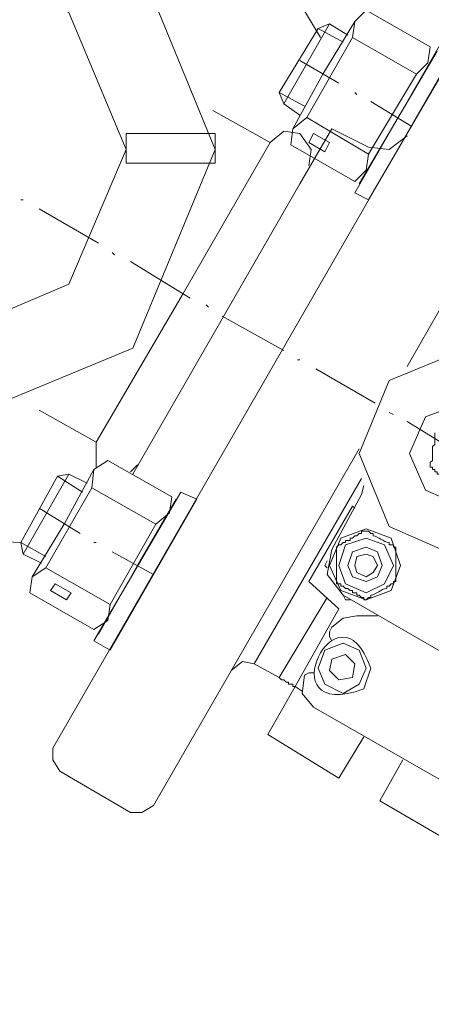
# Model space of a CAD drawing. Extents: x -23500 to 2637, y 21242 to 29547.
# Tile 95 of 121: x -5439 to -5350, y 24851 to 25065. Entities that reach past the tile are written whole.
import ezdxf

# ---------------------------------------------------------------- set-up
doc = ezdxf.new("R2010")
doc.units = 0
doc.header["$LTSCALE"] = 25
doc.layers.get('0').update_dxf_attribs({"linetype": 'CONTINUOUS', "lineweight": 13})

msp = doc.modelspace()

# ---------------------------------------------------------------- linework, layer by layer
at = {"color": 7, "lineweight": 9}
for points, knots in [([(-5065.966, 24737.781), (-5065.966, 24737.781), (-5060.025, 24896.901), (-5060.025, 24896.901), (-5060.025, 24896.901), (-5086.301, 25053.537), (-5086.301, 25053.537), (-5086.301, 25053.537), (-5143.798, 25201.758), (-5143.798, 25201.758), (-5143.798, 25201.758), (-5229.552, 25335.599), (-5229.552, 25335.599), (-5229.552, 25335.599), (-5340.585, 25449.609), (-5340.585, 25449.609), (-5340.585, 25449.609), (-5471.954, 25538.832), (-5471.954, 25538.832), (-5471.954, 25538.832), (-5619.179, 25599.798), (-5619.179, 25599.798), (-5619.179, 25599.798), (-5775.322, 25630.048), (-5775.322, 25630.048)], [0, 0, 0, 0, 1, 1, 1, 2, 2, 2, 3, 3, 3, 4, 4, 4, 5, 5, 5, 6, 6, 6, 7, 7, 7, 8, 8, 8, 8]), ([(-5101.653, 24751.165), (-5101.653, 24751.165), (-5098.184, 24901.859), (-5098.184, 24901.859), (-5098.184, 24901.859), (-5124.46, 25050.572), (-5124.46, 25050.572), (-5124.46, 25050.572), (-5179.977, 25190.846), (-5179.977, 25190.846), (-5179.977, 25190.846), (-5262.766, 25317.257), (-5262.766, 25317.257), (-5262.766, 25317.257), (-5368.842, 25424.33), (-5368.842, 25424.33), (-5368.842, 25424.33), (-5494.256, 25508.103), (-5494.256, 25508.103), (-5494.256, 25508.103), (-5634.051, 25565.108), (-5634.051, 25565.108), (-5634.051, 25565.108), (-5782.26, 25592.86), (-5782.26, 25592.86)], [0, 0, 0, 0, 1, 1, 1, 2, 2, 2, 3, 3, 3, 4, 4, 4, 5, 5, 5, 6, 6, 6, 7, 7, 7, 8, 8, 8, 8]), ([(-5374.292, 25060.979), (-5374.292, 25060.979), (-5397.099, 25099.138), (-5397.099, 25099.138), (-5397.099, 25099.138), (-5435.762, 25121.453), (-5435.762, 25121.453), (-5435.762, 25121.453), (-5480.38, 25121.453), (-5480.38, 25121.453), (-5480.38, 25121.453), (-5519.536, 25099.138), (-5519.536, 25099.138), (-5519.536, 25099.138), (-5542.343, 25060.979), (-5542.343, 25060.979), (-5542.343, 25060.979), (-5543.327, 25015.869), (-5543.327, 25015.869), (-5543.327, 25015.869), (-5522.021, 24976.701), (-5522.021, 24976.701), (-5522.021, 24976.701), (-5483.849, 24953.402), (-5483.849, 24953.402), (-5483.849, 24953.402), (-5439.232, 24951.422), (-5439.232, 24951.422)], [0, 0, 0, 0, 1, 1, 1, 2, 2, 2, 3, 3, 3, 4, 4, 4, 5, 5, 5, 6, 6, 6, 7, 7, 7, 8, 8, 8, 9, 9, 9, 9]), ([(-5397.099, 25036.684), (-5397.099, 25036.684), (-5414.948, 25080.305), (-5414.948, 25080.305), (-5414.948, 25080.305), (-5458.065, 25098.154), (-5458.065, 25098.154), (-5458.065, 25098.154), (-5501.686, 25080.305), (-5501.686, 25080.305), (-5501.686, 25080.305), (-5519.536, 25036.684), (-5519.536, 25036.684), (-5519.536, 25036.684), (-5501.686, 24993.567), (-5501.686, 24993.567), (-5501.686, 24993.567), (-5458.065, 24975.717), (-5458.065, 24975.717), (-5458.065, 24975.717), (-5414.948, 24993.567), (-5414.948, 24993.567), (-5414.948, 24993.567), (-5397.099, 25036.684), (-5397.099, 25036.684), (-5397.099, 25036.684), (-5397.099, 25036.684), (-5397.099, 25036.684)], [0, 0, 0, 0, 1, 1, 1, 2, 2, 2, 3, 3, 3, 4, 4, 4, 5, 5, 5, 6, 6, 6, 7, 7, 7, 8, 8, 8, 9, 9, 9, 9]), ([(-5416.424, 25036.684), (-5416.424, 25036.684), (-5428.824, 25066.429), (-5428.824, 25066.429), (-5428.824, 25066.429), (-5458.065, 25078.829), (-5458.065, 25078.829), (-5458.065, 25078.829), (-5487.81, 25066.429), (-5487.81, 25066.429), (-5487.81, 25066.429), (-5500.198, 25036.684), (-5500.198, 25036.684), (-5500.198, 25036.684), (-5487.81, 25007.443), (-5487.81, 25007.443), (-5487.81, 25007.443), (-5458.065, 24995.055), (-5458.065, 24995.055), (-5458.065, 24995.055), (-5428.824, 25007.443), (-5428.824, 25007.443), (-5428.824, 25007.443), (-5416.424, 25036.684), (-5416.424, 25036.684), (-5416.424, 25036.684), (-5416.424, 25036.684), (-5416.424, 25036.684)], [0, 0, 0, 0, 1, 1, 1, 2, 2, 2, 3, 3, 3, 4, 4, 4, 5, 5, 5, 6, 6, 6, 7, 7, 7, 8, 8, 8, 9, 9, 9, 9]), ([(-5364.377, 25066.921), (-5364.377, 25066.921), (-5366.862, 25064.448), (-5366.862, 25064.448), (-5366.862, 25064.448), (-5367.354, 25060.979), (-5367.354, 25060.979)], [0, 0, 0, 0, 1, 1, 1, 2, 2, 2, 2]), ([(-5348.015, 25059.983), (-5348.015, 25059.983), (-5366.862, 25027.273), (-5366.862, 25027.273), (-5366.862, 25027.273), (-5363.885, 25025.785), (-5363.885, 25025.785), (-5363.885, 25025.785), (-5345.051, 25058.002), (-5345.051, 25058.002), (-5345.051, 25058.002), (-5348.015, 25059.983), (-5348.015, 25059.983), (-5348.015, 25059.983), (-5348.015, 25059.983), (-5348.015, 25059.983)], [0, 0, 0, 0, 1, 1, 1, 2, 2, 2, 3, 3, 3, 4, 4, 4, 5, 5, 5, 5]), ([(-5353.478, 25053.045), (-5353.478, 25053.045), (-5350.993, 25055.517), (-5350.993, 25055.517), (-5350.993, 25055.517), (-5350.501, 25058.986), (-5350.501, 25058.986)], [0, 0, 0, 0, 1, 1, 1, 2, 2, 2, 2]), ([(-5377.269, 25043.622), (-5377.269, 25043.622), (-5380.246, 25041.149), (-5380.246, 25041.149), (-5380.246, 25041.149), (-5380.738, 25037.68), (-5380.738, 25037.68)], [0, 0, 0, 0, 1, 1, 1, 2, 2, 2, 2]), ([(-5376.777, 25033.215), (-5376.777, 25033.215), (-5376.285, 25036.684), (-5376.285, 25036.684), (-5376.285, 25036.684), (-5378.757, 25040.152), (-5378.757, 25040.152), (-5378.757, 25040.152), (-5382.226, 25040.657), (-5382.226, 25040.657), (-5382.226, 25040.657), (-5385.203, 25038.172), (-5385.203, 25038.172)], [0, 0, 0, 0, 1, 1, 1, 2, 2, 2, 3, 3, 3, 4, 4, 4, 4]), ([(-5416.424, 25033.706), (-5416.424, 25033.706), (-5397.094, 25033.706), (-5397.094, 25033.706), (-5397.094, 25033.706), (-5397.094, 25040.15), (-5397.094, 25040.15), (-5397.094, 25040.15), (-5416.424, 25040.15), (-5416.424, 25040.15), (-5416.424, 25040.15), (-5416.424, 25033.706), (-5416.424, 25033.706)], [0, 0, 0, 0, 1, 1, 1, 2, 2, 2, 3, 3, 3, 4, 4, 4, 4]), ([(-5372.311, 25038.172), (-5372.311, 25038.172), (-5373.308, 25036.192), (-5373.308, 25036.192), (-5373.308, 25036.192), (-5376.777, 25038.172), (-5376.777, 25038.172), (-5376.777, 25038.172), (-5375.78, 25040.152), (-5375.78, 25040.152), (-5375.78, 25040.152), (-5372.311, 25038.172), (-5372.311, 25038.172), (-5372.311, 25038.172), (-5372.311, 25038.172), (-5372.311, 25038.172)], [0, 0, 0, 0, 1, 1, 1, 2, 2, 2, 3, 3, 3, 4, 4, 4, 5, 5, 5, 5]), ([(-5363.885, 25037.175), (-5363.885, 25037.175), (-5359.419, 25036.684), (-5359.419, 25036.684), (-5359.419, 25036.684), (-5355.458, 25039.661), (-5355.458, 25039.661)], [0, 0, 0, 0, 1, 1, 1, 2, 2, 2, 2]), ([(-5366.862, 25029.745), (-5366.862, 25029.745), (-5364.377, 25032.218), (-5364.377, 25032.218), (-5364.377, 25032.218), (-5363.885, 25035.687), (-5363.885, 25035.687)], [0, 0, 0, 0, 1, 1, 1, 2, 2, 2, 2]), ([(-5320.768, 24970.76), (-5320.768, 24970.76), (-5327.706, 24986.616), (-5327.706, 24986.616), (-5327.706, 24986.616), (-5343.562, 24993.062), (-5343.562, 24993.062), (-5343.562, 24993.062), (-5359.419, 24986.616), (-5359.419, 24986.616), (-5359.419, 24986.616), (-5365.865, 24970.76), (-5365.865, 24970.76), (-5365.865, 24970.76), (-5359.419, 24954.891), (-5359.419, 24954.891), (-5359.419, 24954.891), (-5343.562, 24947.953), (-5343.562, 24947.953), (-5343.562, 24947.953), (-5327.706, 24954.891), (-5327.706, 24954.891), (-5327.706, 24954.891), (-5320.768, 24970.76), (-5320.768, 24970.76), (-5320.768, 24970.76), (-5320.768, 24970.76), (-5320.768, 24970.76)], [0, 0, 0, 0, 1, 1, 1, 2, 2, 2, 3, 3, 3, 4, 4, 4, 5, 5, 5, 6, 6, 6, 7, 7, 7, 8, 8, 8, 9, 9, 9, 9]), ([(-5332.159, 24970.76), (-5332.159, 24970.76), (-5335.628, 24978.694), (-5335.628, 24978.694), (-5335.628, 24978.694), (-5343.562, 24981.659), (-5343.562, 24981.659), (-5343.562, 24981.659), (-5351.497, 24978.694), (-5351.497, 24978.694), (-5351.497, 24978.694), (-5354.966, 24970.76), (-5354.966, 24970.76), (-5354.966, 24970.76), (-5351.497, 24962.825), (-5351.497, 24962.825), (-5351.497, 24962.825), (-5343.562, 24959.356), (-5343.562, 24959.356), (-5343.562, 24959.356), (-5335.628, 24962.825), (-5335.628, 24962.825), (-5335.628, 24962.825), (-5332.159, 24970.76), (-5332.159, 24970.76), (-5332.159, 24970.76), (-5332.159, 24970.76), (-5332.159, 24970.76)], [0, 0, 0, 0, 1, 1, 1, 2, 2, 2, 3, 3, 3, 4, 4, 4, 5, 5, 5, 6, 6, 6, 7, 7, 7, 8, 8, 8, 9, 9, 9, 9]), ([(-5349.504, 24975.213), (-5349.504, 24975.213), (-5349.504, 24972.74), (-5349.504, 24972.74), (-5349.504, 24972.74), (-5350.009, 24972.248), (-5350.009, 24972.248), (-5350.009, 24972.248), (-5350.009, 24969.271), (-5350.009, 24969.271), (-5350.009, 24969.271), (-5350.501, 24968.779), (-5350.501, 24968.779), (-5350.501, 24968.779), (-5350.501, 24967.783), (-5350.501, 24967.783)], [0, 0, 0, 0, 1, 1, 1, 2, 2, 2, 3, 3, 3, 4, 4, 4, 5, 5, 5, 5]), ([(-5420.398, 24969.271), (-5420.398, 24969.271), (-5423.375, 24967.291), (-5423.375, 24967.291), (-5423.375, 24967.291), (-5423.867, 24963.317), (-5423.867, 24963.317)], [0, 0, 0, 0, 1, 1, 1, 2, 2, 2, 2]), ([(-5350.501, 24967.783), (-5350.501, 24967.783), (-5350.009, 24967.783), (-5350.009, 24967.783), (-5350.009, 24967.783), (-5350.009, 24967.291), (-5350.009, 24967.291), (-5350.009, 24967.291), (-5349.504, 24967.291), (-5349.504, 24967.291), (-5349.504, 24967.291), (-5349.504, 24966.786), (-5349.504, 24966.786), (-5349.504, 24966.786), (-5349.012, 24966.786), (-5349.012, 24966.786), (-5349.012, 24966.786), (-5349.012, 24966.294), (-5349.012, 24966.294), (-5349.012, 24966.294), (-5348.015, 24966.294), (-5348.015, 24966.294), (-5348.015, 24966.294), (-5348.015, 24965.802), (-5348.015, 24965.802), (-5348.015, 24965.802), (-5347.524, 24965.802), (-5347.524, 24965.802), (-5347.524, 24965.802), (-5347.524, 24965.298), (-5347.524, 24965.298), (-5347.524, 24965.298), (-5347.032, 24965.298), (-5347.032, 24965.298), (-5347.032, 24965.298), (-5346.54, 24964.806), (-5346.54, 24964.806), (-5346.54, 24964.806), (-5346.035, 24964.314), (-5346.035, 24964.314), (-5346.035, 24964.314), (-5345.543, 24963.809), (-5345.543, 24963.809), (-5345.543, 24963.809), (-5345.051, 24963.809), (-5345.051, 24963.809), (-5345.051, 24963.809), (-5345.051, 24963.317), (-5345.051, 24963.317), (-5345.051, 24963.317), (-5344.559, 24963.317), (-5344.559, 24963.317), (-5344.559, 24963.317), (-5343.562, 24963.317), (-5343.562, 24963.317), (-5343.562, 24963.317), (-5343.562, 24963.809), (-5343.562, 24963.809), (-5343.562, 24963.809), (-5342.566, 24963.809), (-5342.566, 24963.809), (-5342.566, 24963.809), (-5342.074, 24964.314), (-5342.074, 24964.314)], [0, 0, 0, 0, 1, 1, 1, 2, 2, 2, 3, 3, 3, 4, 4, 4, 5, 5, 5, 6, 6, 6, 7, 7, 7, 8, 8, 8, 9, 9, 9, 10, 10, 10, 11, 11, 11, 12, 12, 12, 13, 13, 13, 14, 14, 14, 15, 15, 15, 16, 16, 16, 17, 17, 17, 18, 18, 18, 19, 19, 19, 20, 20, 20, 21, 21, 21, 21]), ([(-5404.541, 24962.333), (-5404.541, 24962.333), (-5423.375, 24930.103), (-5423.375, 24930.103), (-5423.375, 24930.103), (-5419.893, 24928.122), (-5419.893, 24928.122), (-5419.893, 24928.122), (-5401.06, 24960.845), (-5401.06, 24960.845), (-5401.06, 24960.845), (-5404.541, 24962.333), (-5404.541, 24962.333), (-5404.541, 24962.333), (-5404.541, 24962.333), (-5404.541, 24962.333)], [0, 0, 0, 0, 1, 1, 1, 2, 2, 2, 3, 3, 3, 4, 4, 4, 5, 5, 5, 5]), ([(-5409.991, 24955.395), (-5409.991, 24955.395), (-5407.014, 24957.868), (-5407.014, 24957.868), (-5407.014, 24957.868), (-5406.522, 24961.337), (-5406.522, 24961.337)], [0, 0, 0, 0, 1, 1, 1, 2, 2, 2, 2]), ([(-5356.947, 24946.464), (-5356.947, 24946.464), (-5358.927, 24952.418), (-5358.927, 24952.418), (-5358.927, 24952.418), (-5364.377, 24954.399), (-5364.377, 24954.399), (-5364.377, 24954.399), (-5369.839, 24952.418), (-5369.839, 24952.418), (-5369.839, 24952.418), (-5372.311, 24946.464), (-5372.311, 24946.464), (-5372.311, 24946.464), (-5369.839, 24941.015), (-5369.839, 24941.015), (-5369.839, 24941.015), (-5364.377, 24939.034), (-5364.377, 24939.034), (-5364.377, 24939.034), (-5358.927, 24941.015), (-5358.927, 24941.015), (-5358.927, 24941.015), (-5356.947, 24946.464), (-5356.947, 24946.464), (-5356.947, 24946.464), (-5356.947, 24946.464), (-5356.947, 24946.464)], [0, 0, 0, 0, 1, 1, 1, 2, 2, 2, 3, 3, 3, 4, 4, 4, 5, 5, 5, 6, 6, 6, 7, 7, 7, 8, 8, 8, 9, 9, 9, 9]), ([(-5357.943, 24950.425), (-5357.943, 24950.425), (-5358.435, 24950.425), (-5358.435, 24950.425), (-5358.435, 24950.425), (-5358.435, 24950.93), (-5358.435, 24950.93), (-5358.435, 24950.93), (-5359.419, 24950.93), (-5359.419, 24950.93), (-5359.419, 24950.93), (-5359.419, 24951.422), (-5359.419, 24951.422), (-5360.693, 24951.598), (-5361.627, 24952.733), (-5362.888, 24952.91), (-5362.888, 24952.91), (-5362.888, 24953.402), (-5362.888, 24953.402), (-5362.888, 24953.402), (-5363.393, 24953.402), (-5363.393, 24953.402), (-5363.393, 24953.402), (-5363.885, 24953.907), (-5363.885, 24953.907), (-5363.885, 24953.907), (-5364.377, 24953.907), (-5364.377, 24953.907), (-5364.377, 24953.907), (-5365.373, 24953.907), (-5365.373, 24953.907), (-5365.373, 24953.907), (-5365.373, 24953.402), (-5365.373, 24953.402), (-5365.373, 24953.402), (-5365.865, 24953.402), (-5365.865, 24953.402), (-5365.865, 24953.402), (-5366.37, 24952.91), (-5366.37, 24952.91), (-5366.37, 24952.91), (-5366.862, 24952.91), (-5366.862, 24952.91), (-5366.862, 24952.91), (-5367.354, 24952.418), (-5367.354, 24952.418), (-5367.354, 24952.418), (-5367.858, 24952.418), (-5367.858, 24952.418), (-5367.858, 24952.418), (-5367.858, 24951.914), (-5367.858, 24951.914), (-5367.858, 24951.914), (-5368.842, 24951.914), (-5368.842, 24951.914), (-5368.842, 24951.914), (-5368.842, 24951.422), (-5368.842, 24951.422), (-5368.842, 24951.422), (-5369.334, 24951.422), (-5369.334, 24951.422), (-5369.334, 24951.422), (-5369.839, 24950.93), (-5369.839, 24950.93), (-5369.839, 24950.93), (-5370.331, 24950.93), (-5370.331, 24950.93), (-5370.331, 24950.93), (-5370.823, 24950.425), (-5370.823, 24950.425)], [0, 0, 0, 0, 1, 1, 1, 2, 2, 2, 3, 3, 3, 4, 4, 4, 5, 5, 5, 6, 6, 6, 7, 7, 7, 8, 8, 8, 9, 9, 9, 10, 10, 10, 11, 11, 11, 12, 12, 12, 13, 13, 13, 14, 14, 14, 15, 15, 15, 16, 16, 16, 17, 17, 17, 18, 18, 18, 19, 19, 19, 20, 20, 20, 21, 21, 21, 22, 22, 22, 23, 23, 23, 23]), ([(-5358.435, 24946.464), (-5358.435, 24946.464), (-5360.416, 24950.93), (-5360.416, 24950.93), (-5360.416, 24950.93), (-5364.377, 24952.418), (-5364.377, 24952.418), (-5364.377, 24952.418), (-5368.842, 24950.93), (-5368.842, 24950.93), (-5368.842, 24950.93), (-5370.331, 24946.464), (-5370.331, 24946.464), (-5370.331, 24946.464), (-5368.842, 24942.503), (-5368.842, 24942.503), (-5368.842, 24942.503), (-5364.377, 24940.523), (-5364.377, 24940.523), (-5364.377, 24940.523), (-5360.416, 24942.503), (-5360.416, 24942.503), (-5360.416, 24942.503), (-5358.435, 24946.464), (-5358.435, 24946.464), (-5358.435, 24946.464), (-5358.435, 24946.464), (-5358.435, 24946.464)], [0, 0, 0, 0, 1, 1, 1, 2, 2, 2, 3, 3, 3, 4, 4, 4, 5, 5, 5, 6, 6, 6, 7, 7, 7, 8, 8, 8, 9, 9, 9, 9]), ([(-5371.819, 24949.933), (-5371.819, 24949.933), (-5372.803, 24944.484), (-5372.803, 24944.484), (-5372.803, 24944.484), (-5369.334, 24940.018), (-5369.334, 24940.018)], [0, 0, 0, 0, 1, 1, 1, 2, 2, 2, 2]), ([(-5360.908, 24946.464), (-5360.908, 24946.464), (-5361.904, 24949.441), (-5361.904, 24949.441), (-5361.904, 24949.441), (-5364.377, 24950.425), (-5364.377, 24950.425), (-5364.377, 24950.425), (-5367.354, 24949.441), (-5367.354, 24949.441), (-5367.354, 24949.441), (-5368.35, 24946.464), (-5368.35, 24946.464), (-5368.35, 24946.464), (-5367.354, 24943.992), (-5367.354, 24943.992), (-5367.354, 24943.992), (-5364.377, 24942.995), (-5364.377, 24942.995), (-5364.377, 24942.995), (-5361.904, 24943.992), (-5361.904, 24943.992), (-5361.904, 24943.992), (-5360.908, 24946.464), (-5360.908, 24946.464), (-5360.908, 24946.464), (-5360.908, 24946.464), (-5360.908, 24946.464)], [0, 0, 0, 0, 1, 1, 1, 2, 2, 2, 3, 3, 3, 4, 4, 4, 5, 5, 5, 6, 6, 6, 7, 7, 7, 8, 8, 8, 9, 9, 9, 9]), ([(-5361.904, 24946.464), (-5361.904, 24946.464), (-5362.888, 24948.445), (-5362.888, 24948.445), (-5362.888, 24948.445), (-5364.377, 24948.949), (-5364.377, 24948.949), (-5364.377, 24948.949), (-5366.37, 24948.445), (-5366.37, 24948.445), (-5366.37, 24948.445), (-5366.862, 24946.464), (-5366.862, 24946.464), (-5366.862, 24946.464), (-5366.37, 24944.975), (-5366.37, 24944.975), (-5366.37, 24944.975), (-5364.377, 24943.992), (-5364.377, 24943.992), (-5364.377, 24943.992), (-5362.888, 24944.975), (-5362.888, 24944.975), (-5362.888, 24944.975), (-5361.904, 24946.464), (-5361.904, 24946.464), (-5361.904, 24946.464), (-5361.904, 24946.464), (-5361.904, 24946.464)], [0, 0, 0, 0, 1, 1, 1, 2, 2, 2, 3, 3, 3, 4, 4, 4, 5, 5, 5, 6, 6, 6, 7, 7, 7, 8, 8, 8, 9, 9, 9, 9]), ([(-5433.782, 24945.972), (-5433.782, 24945.972), (-5436.759, 24943.992), (-5436.759, 24943.992), (-5436.759, 24943.992), (-5437.251, 24940.523), (-5437.251, 24940.523)], [0, 0, 0, 0, 1, 1, 1, 2, 2, 2, 2]), ([(-5363.393, 24924.161), (-5370.268, 24944.471), (-5386.263, 24911.963), (-5364.881, 24919.696), (-5364.881, 24919.696), (-5363.393, 24924.161), (-5363.393, 24924.161), (-5363.393, 24924.161), (-5363.393, 24924.161), (-5363.393, 24924.161)], [0, 0, 0, 0, 1, 1, 1, 2, 2, 2, 3, 3, 3, 3]), ([(-5428.333, 24940.523), (-5428.333, 24940.523), (-5429.316, 24939.034), (-5429.316, 24939.034), (-5429.316, 24939.034), (-5432.785, 24941.015), (-5432.785, 24941.015), (-5432.785, 24941.015), (-5431.802, 24942.503), (-5431.802, 24942.503), (-5431.802, 24942.503), (-5428.333, 24940.523), (-5428.333, 24940.523), (-5428.333, 24940.523), (-5428.333, 24940.523), (-5428.333, 24940.523)], [0, 0, 0, 0, 1, 1, 1, 2, 2, 2, 3, 3, 3, 4, 4, 4, 5, 5, 5, 5]), ([(-5370.823, 24942.995), (-5370.823, 24942.995), (-5370.823, 24942.503), (-5370.823, 24942.503), (-5370.823, 24942.503), (-5369.839, 24942.503), (-5369.839, 24942.503), (-5369.839, 24942.503), (-5369.839, 24941.998), (-5369.839, 24941.998), (-5369.839, 24941.998), (-5369.334, 24941.998), (-5369.334, 24941.998), (-5369.334, 24941.998), (-5368.842, 24941.506), (-5368.842, 24941.506), (-5368.842, 24941.506), (-5368.35, 24941.506), (-5368.35, 24941.506), (-5368.35, 24941.506), (-5367.858, 24941.015), (-5367.858, 24941.015), (-5367.858, 24941.015), (-5367.354, 24941.015), (-5367.354, 24941.015), (-5367.354, 24941.015), (-5367.354, 24940.523), (-5367.354, 24940.523), (-5367.354, 24940.523), (-5366.37, 24940.523), (-5366.37, 24940.523), (-5366.37, 24940.523), (-5366.37, 24940.018), (-5366.37, 24940.018), (-5366.37, 24940.018), (-5365.865, 24940.018), (-5365.865, 24940.018), (-5365.865, 24940.018), (-5365.373, 24939.526), (-5365.373, 24939.526), (-5365.373, 24939.526), (-5364.881, 24939.526), (-5364.881, 24939.526), (-5364.881, 24939.526), (-5364.881, 24939.034), (-5364.881, 24939.034), (-5364.881, 24939.034), (-5364.377, 24939.034), (-5364.377, 24939.034)], [0, 0, 0, 0, 1, 1, 1, 2, 2, 2, 3, 3, 3, 4, 4, 4, 5, 5, 5, 6, 6, 6, 7, 7, 7, 8, 8, 8, 9, 9, 9, 10, 10, 10, 11, 11, 11, 12, 12, 12, 13, 13, 13, 14, 14, 14, 15, 15, 15, 16, 16, 16, 16]), ([(-5364.377, 24939.034), (-5364.377, 24939.034), (-5363.885, 24939.526), (-5363.885, 24939.526), (-5363.885, 24939.526), (-5363.393, 24939.526), (-5363.393, 24939.526), (-5363.393, 24939.526), (-5363.393, 24940.018), (-5363.393, 24940.018), (-5362.131, 24940.195), (-5361.185, 24941.33), (-5359.924, 24941.506), (-5359.924, 24941.506), (-5359.924, 24941.998), (-5359.924, 24941.998), (-5359.924, 24941.998), (-5359.419, 24941.998), (-5359.419, 24941.998), (-5359.419, 24941.998), (-5358.927, 24942.503), (-5358.927, 24942.503), (-5358.927, 24942.503), (-5358.435, 24942.503), (-5358.435, 24942.503), (-5358.435, 24942.503), (-5358.435, 24942.995), (-5358.435, 24942.995), (-5358.435, 24942.995), (-5357.943, 24942.995), (-5357.943, 24942.995)], [0, 0, 0, 0, 1, 1, 1, 2, 2, 2, 3, 3, 3, 4, 4, 4, 5, 5, 5, 6, 6, 6, 7, 7, 7, 8, 8, 8, 9, 9, 9, 10, 10, 10, 10]), ([(-5423.375, 24932.588), (-5423.375, 24932.588), (-5420.398, 24934.568), (-5420.398, 24934.568), (-5420.398, 24934.568), (-5419.893, 24938.037), (-5419.893, 24938.037)], [0, 0, 0, 0, 1, 1, 1, 2, 2, 2, 2]), ([(-5366.37, 24935.565), (-5366.37, 24935.565), (-5369.334, 24935.06), (-5369.334, 24935.06), (-5369.334, 24935.06), (-5371.819, 24933.08), (-5371.819, 24933.08)], [0, 0, 0, 0, 1, 1, 1, 2, 2, 2, 2]), ([(-5372.311, 24932.096), (-5372.311, 24932.096), (-5372.311, 24931.099), (-5372.311, 24931.099), (-5372.311, 24931.099), (-5371.819, 24930.103), (-5371.819, 24930.103)], [0, 0, 0, 0, 1, 1, 1, 2, 2, 2, 2]), ([(-5364.377, 24924.161), (-5364.377, 24924.161), (-5365.865, 24928.122), (-5365.865, 24928.122), (-5365.865, 24928.122), (-5369.334, 24929.611), (-5369.334, 24929.611), (-5369.334, 24929.611), (-5373.308, 24928.122), (-5373.308, 24928.122), (-5373.308, 24928.122), (-5374.796, 24924.161), (-5374.796, 24924.161), (-5374.796, 24924.161), (-5373.308, 24920.692), (-5373.308, 24920.692), (-5373.308, 24920.692), (-5369.334, 24918.712), (-5369.334, 24918.712), (-5369.334, 24918.712), (-5365.865, 24920.692), (-5365.865, 24920.692), (-5365.865, 24920.692), (-5364.377, 24924.161), (-5364.377, 24924.161), (-5364.377, 24924.161), (-5364.377, 24924.161), (-5364.377, 24924.161)], [0, 0, 0, 0, 1, 1, 1, 2, 2, 2, 3, 3, 3, 4, 4, 4, 5, 5, 5, 6, 6, 6, 7, 7, 7, 8, 8, 8, 9, 9, 9, 9]), ([(-5388.672, 24925.158), (-5388.672, 24925.158), (-5391.157, 24925.65), (-5391.157, 24925.65), (-5391.157, 24925.65), (-5393.63, 24923.669), (-5393.63, 24923.669)], [0, 0, 0, 0, 1, 1, 1, 2, 2, 2, 2]), ([(-5375.78, 24923.177), (-5375.78, 24923.177), (-5376.777, 24923.177), (-5376.777, 24923.177), (-5376.777, 24923.177), (-5377.761, 24922.673), (-5377.761, 24922.673)], [0, 0, 0, 0, 1, 1, 1, 2, 2, 2, 2]), ([(-5379.754, 24920.2), (-5379.754, 24920.2), (-5380.246, 24920.2), (-5380.246, 24920.2), (-5380.246, 24920.2), (-5380.246, 24920.692), (-5380.246, 24920.692), (-5380.246, 24920.692), (-5381.242, 24920.692), (-5381.242, 24920.692), (-5381.242, 24920.692), (-5381.242, 24921.184), (-5381.242, 24921.184), (-5381.242, 24921.184), (-5381.734, 24921.184), (-5381.734, 24921.184), (-5381.734, 24921.184), (-5382.226, 24921.689), (-5382.226, 24921.689), (-5382.226, 24921.689), (-5382.731, 24921.689), (-5382.731, 24921.689), (-5382.731, 24921.689), (-5383.223, 24922.181), (-5383.223, 24922.181)], [0, 0, 0, 0, 1, 1, 1, 2, 2, 2, 3, 3, 3, 4, 4, 4, 5, 5, 5, 6, 6, 6, 7, 7, 7, 8, 8, 8, 8]), ([(-5377.761, 24922.673), (-5377.761, 24922.673), (-5378.265, 24918.712), (-5378.265, 24918.712), (-5378.265, 24918.712), (-5375.78, 24915.735), (-5375.78, 24915.735)], [0, 0, 0, 0, 1, 1, 1, 2, 2, 2, 2]), ([(-5432.293, 24906.816), (-5432.293, 24906.816), (-5432.293, 24904.331), (-5432.293, 24904.331), (-5432.293, 24904.331), (-5430.805, 24901.859), (-5430.805, 24901.859)], [0, 0, 0, 0, 1, 1, 1, 2, 2, 2, 2]), ([(-5415.44, 24892.928), (-5415.44, 24892.928), (-5412.968, 24892.928), (-5412.968, 24892.928), (-5412.968, 24892.928), (-5410.483, 24894.416), (-5410.483, 24894.416)], [0, 0, 0, 0, 1, 1, 1, 2, 2, 2, 2])]:
    msp.add_open_spline(points, degree=3, knots=knots, dxfattribs=at)
for points in [[(-5350.501, 25058.986), (-5350.501, 25058.986), (-5364.377, 25066.921), (-5364.377, 25066.921)], [(-5372.311, 25063.956), (-5372.311, 25063.956), (-5382.226, 25046.599), (-5382.226, 25046.599)], [(-5372.311, 25063.956), (-5372.311, 25063.956), (-5374.796, 25062.96), (-5374.796, 25062.96)], [(-5366.862, 25064.448), (-5366.862, 25064.448), (-5373.8, 25053.045), (-5373.8, 25053.045)], [(-5368.35, 25061.471), (-5368.35, 25061.471), (-5372.311, 25063.956), (-5372.311, 25063.956)], [(-5374.796, 25062.96), (-5374.796, 25062.96), (-5383.223, 25049.084), (-5383.223, 25049.084)], [(-5374.796, 25062.96), (-5374.796, 25062.96), (-5369.334, 25059.983), (-5369.334, 25059.983)], [(-5367.354, 25060.979), (-5367.354, 25060.979), (-5377.269, 25043.622), (-5377.269, 25043.622)], [(-5353.478, 25053.045), (-5353.478, 25053.045), (-5367.354, 25060.979), (-5367.354, 25060.979)], [(-5357.439, 25043.622), (-5357.439, 25043.622), (-5349.012, 25058.002), (-5349.012, 25058.002)], [(-5378.757, 25056.022), (-5378.757, 25056.022), (-5370.331, 25051.064), (-5370.331, 25051.064)], [(-5347.524, 25054.041), (-5347.524, 25054.041), (-5432.293, 24906.816), (-5432.293, 24906.816)], [(-5380.246, 25041.149), (-5380.246, 25041.149), (-5373.8, 25053.045), (-5373.8, 25053.045)], [(-5363.885, 25035.687), (-5363.885, 25035.687), (-5353.478, 25053.045), (-5353.478, 25053.045)], [(-5383.223, 25049.084), (-5383.223, 25049.084), (-5377.761, 25046.107), (-5377.761, 25046.107)], [(-5383.223, 25049.084), (-5383.223, 25049.084), (-5382.226, 25046.599), (-5382.226, 25046.599)], [(-5366.862, 25049.084), (-5366.862, 25049.084), (-5366.37, 25048.579), (-5366.37, 25048.579)], [(-5363.393, 25047.091), (-5363.393, 25047.091), (-5354.461, 25041.641), (-5354.461, 25041.641)], [(-5397.591, 25045.11), (-5397.591, 25045.11), (-5385.203, 25038.172), (-5385.203, 25038.172)], [(-5378.757, 25044.126), (-5378.757, 25044.126), (-5382.226, 25046.599), (-5382.226, 25046.599)], [(-5363.885, 25035.687), (-5363.885, 25035.687), (-5377.269, 25043.622), (-5377.269, 25043.622)], [(-5357.439, 25043.622), (-5357.439, 25043.622), (-5365.865, 25029.253), (-5365.865, 25029.253)], [(-5371.819, 25041.149), (-5371.819, 25041.149), (-5378.757, 25029.253), (-5378.757, 25029.253)], [(-5371.819, 25041.149), (-5371.819, 25041.149), (-5363.885, 25037.175), (-5363.885, 25037.175)], [(-5355.458, 24989.593), (-5355.458, 24989.593), (-5325.726, 25041.641), (-5325.726, 25041.641)], [(-5404.037, 25005.462), (-5404.037, 25005.462), (-5385.203, 25038.172), (-5385.203, 25038.172)], [(-5366.862, 25029.745), (-5366.862, 25029.745), (-5380.738, 25037.68), (-5380.738, 25037.68)], [(-5397.099, 25033.706), (-5397.099, 25033.706), (-5397.099, 25033.706), (-5397.099, 25033.706)], [(-5378.757, 25029.253), (-5378.757, 25029.253), (-5414.948, 24966.294), (-5414.948, 24966.294)], [(-5439.232, 25025.785), (-5439.232, 25025.785), (-5438.74, 25025.785), (-5438.74, 25025.785)], [(-5435.271, 25023.791), (-5435.271, 25023.791), (-5422.378, 25016.361), (-5422.378, 25016.361)], [(-5419.401, 25014.381), (-5419.401, 25014.381), (-5418.909, 25013.876), (-5418.909, 25013.876)], [(-5415.44, 25012.4), (-5415.44, 25012.4), (-5402.548, 25004.466), (-5402.548, 25004.466)], [(-5422.87, 24973.232), (-5422.87, 24973.232), (-5404.037, 25005.462), (-5404.037, 25005.462)], [(-5399.079, 25002.977), (-5399.079, 25002.977), (-5398.587, 25002.485), (-5398.587, 25002.485)], [(-5395.61, 25000.505), (-5395.61, 25000.505), (-5382.226, 24993.062), (-5382.226, 24993.062)], [(-5379.249, 24991.082), (-5379.249, 24991.082), (-5378.757, 24991.082), (-5378.757, 24991.082)], [(-5375.288, 24989.101), (-5375.288, 24989.101), (-5362.396, 24981.659), (-5362.396, 24981.659)], [(-5435.271, 24980.183), (-5435.271, 24980.183), (-5422.87, 24973.232), (-5422.87, 24973.232)], [(-5359.419, 24979.678), (-5359.419, 24979.678), (-5358.435, 24979.186), (-5358.435, 24979.186)], [(-5355.458, 24977.698), (-5355.458, 24977.698), (-5342.566, 24969.763), (-5342.566, 24969.763)], [(-5422.87, 24973.232), (-5422.87, 24973.232), (-5422.87, 24967.783), (-5422.87, 24967.783)], [(-5410.483, 24894.416), (-5410.483, 24894.416), (-5365.865, 24971.744), (-5365.865, 24971.744)], [(-5406.522, 24961.337), (-5406.522, 24961.337), (-5420.398, 24969.271), (-5420.398, 24969.271)], [(-5415.44, 24966.786), (-5415.44, 24966.786), (-5413.952, 24968.275), (-5413.952, 24968.275)], [(-5431.297, 24965.802), (-5431.297, 24965.802), (-5439.232, 24951.422), (-5439.232, 24951.422)], [(-5428.824, 24966.294), (-5428.824, 24966.294), (-5438.74, 24948.949), (-5438.74, 24948.949)], [(-5428.824, 24966.294), (-5428.824, 24966.294), (-5431.297, 24965.802), (-5431.297, 24965.802)], [(-5431.297, 24965.802), (-5431.297, 24965.802), (-5425.847, 24962.333), (-5425.847, 24962.333)], [(-5423.375, 24967.291), (-5423.375, 24967.291), (-5429.808, 24955.395), (-5429.808, 24955.395)], [(-5424.863, 24964.314), (-5424.863, 24964.314), (-5428.824, 24966.294), (-5428.824, 24966.294)], [(-5388.672, 24925.158), (-5388.672, 24925.158), (-5365.373, 24965.298), (-5365.373, 24965.298)], [(-5388.672, 24925.158), (-5388.672, 24925.158), (-5365.373, 24965.298), (-5365.373, 24965.298)], [(-5365.373, 24961.829), (-5365.373, 24961.829), (-5364.881, 24963.809), (-5364.881, 24963.809)], [(-5423.867, 24963.317), (-5423.867, 24963.317), (-5433.782, 24945.972), (-5433.782, 24945.972)], [(-5409.991, 24955.395), (-5409.991, 24955.395), (-5423.867, 24963.317), (-5423.867, 24963.317)], [(-5371.819, 24949.933), (-5371.819, 24949.933), (-5365.373, 24961.829), (-5365.373, 24961.829)], [(-5413.952, 24946.464), (-5413.952, 24946.464), (-5405.525, 24960.845), (-5405.525, 24960.845)], [(-5376.777, 24942.995), (-5376.777, 24942.995), (-5367.354, 24959.356), (-5367.354, 24959.356)], [(-5366.862, 24958.864), (-5366.862, 24958.864), (-5367.354, 24959.356), (-5367.354, 24959.356)], [(-5435.271, 24958.864), (-5435.271, 24958.864), (-5426.339, 24953.402), (-5426.339, 24953.402)], [(-5436.759, 24943.992), (-5436.759, 24943.992), (-5429.808, 24955.395), (-5429.808, 24955.395)], [(-5419.893, 24938.037), (-5419.893, 24938.037), (-5409.991, 24955.395), (-5409.991, 24955.395)], [(-5439.232, 24951.422), (-5439.232, 24951.422), (-5433.782, 24948.445), (-5433.782, 24948.445)], [(-5439.232, 24951.422), (-5439.232, 24951.422), (-5438.74, 24948.949), (-5438.74, 24948.949)], [(-5423.375, 24951.422), (-5423.375, 24951.422), (-5422.87, 24951.422), (-5422.87, 24951.422)], [(-5434.766, 24946.956), (-5434.766, 24946.956), (-5438.74, 24948.949), (-5438.74, 24948.949)], [(-5419.401, 24949.441), (-5419.401, 24949.441), (-5410.483, 24944.484), (-5410.483, 24944.484)], [(-5370.823, 24950.425), (-5370.823, 24949.113), (-5370.823, 24947.789), (-5370.823, 24946.464)], [(-5357.943, 24942.995), (-5357.943, 24945.48), (-5357.943, 24947.953), (-5357.943, 24950.425)], [(-5413.952, 24946.464), (-5413.952, 24946.464), (-5422.378, 24931.591), (-5422.378, 24931.591)], [(-5373.308, 24946.464), (-5373.308, 24946.464), (-5372.803, 24947.461), (-5372.803, 24947.461)], [(-5372.803, 24945.972), (-5372.803, 24945.972), (-5373.308, 24946.464), (-5373.308, 24946.464)], [(-5370.823, 24946.464), (-5370.823, 24945.303), (-5370.823, 24944.156), (-5370.823, 24942.995)], [(-5419.893, 24938.037), (-5419.893, 24938.037), (-5433.782, 24945.972), (-5433.782, 24945.972)], [(-5376.777, 24942.995), (-5376.777, 24942.995), (-5370.331, 24937.041), (-5370.331, 24937.041)], [(-5423.375, 24932.588), (-5423.375, 24932.588), (-5437.251, 24940.523), (-5437.251, 24940.523)], [(-5328.198, 24916.227), (-5328.198, 24916.227), (-5369.334, 24940.018), (-5369.334, 24940.018)], [(-5368.842, 24939.034), (-5368.842, 24939.034), (-5369.334, 24940.018), (-5369.334, 24940.018)], [(-5383.223, 24922.181), (-5383.223, 24922.181), (-5372.803, 24939.526), (-5372.803, 24939.526)], [(-5383.223, 24922.181), (-5383.223, 24922.181), (-5372.803, 24939.526), (-5372.803, 24939.526)], [(-5367.858, 24939.034), (-5367.858, 24939.034), (-5368.842, 24939.034), (-5368.842, 24939.034)], [(-5379.754, 24920.2), (-5379.754, 24920.2), (-5370.331, 24937.041), (-5370.331, 24937.041)], [(-5366.37, 24935.565), (-5366.37, 24935.565), (-5361.904, 24935.565), (-5361.904, 24935.565)], [(-5372.311, 24932.096), (-5372.311, 24932.096), (-5371.819, 24933.08), (-5371.819, 24933.08)], [(-5388.672, 24925.158), (-5388.672, 24925.158), (-5383.223, 24922.181), (-5383.223, 24922.181)], [(-5371.819, 24926.142), (-5371.819, 24926.142), (-5372.311, 24923.669), (-5372.311, 24923.669)], [(-5368.842, 24927.138), (-5368.842, 24927.138), (-5371.819, 24926.142), (-5371.819, 24926.142)], [(-5366.862, 24925.158), (-5366.862, 24925.158), (-5368.842, 24927.138), (-5368.842, 24927.138)], [(-5367.354, 24922.181), (-5367.354, 24922.181), (-5366.862, 24925.158), (-5366.862, 24925.158)], [(-5372.311, 24923.669), (-5372.311, 24923.669), (-5370.331, 24921.689), (-5370.331, 24921.689)], [(-5370.331, 24921.689), (-5370.331, 24921.689), (-5367.354, 24922.181), (-5367.354, 24922.181)], [(-5379.754, 24920.2), (-5379.754, 24920.2), (-5385.695, 24909.781), (-5385.695, 24909.781)], [(-5379.754, 24920.2), (-5379.754, 24920.2), (-5378.265, 24919.204), (-5378.265, 24919.204)], [(-5345.543, 24898.39), (-5345.543, 24898.39), (-5375.78, 24915.735), (-5375.78, 24915.735)], [(-5385.695, 24909.781), (-5385.695, 24909.781), (-5370.331, 24900.37), (-5370.331, 24900.37)], [(-5370.331, 24900.37), (-5370.331, 24900.37), (-5364.881, 24909.289), (-5364.881, 24909.289)], [(-5356.455, 24904.331), (-5356.455, 24904.331), (-5361.4, 24895.413), (-5361.4, 24895.413)], [(-5430.805, 24901.859), (-5430.805, 24901.859), (-5415.44, 24892.928), (-5415.44, 24892.928)], [(-5346.035, 24886.494), (-5346.035, 24886.494), (-5361.4, 24895.413), (-5361.4, 24895.413)]]:
    msp.add_open_spline(points, degree=3, dxfattribs=at)

doc.saveas('drawing.dxf')
